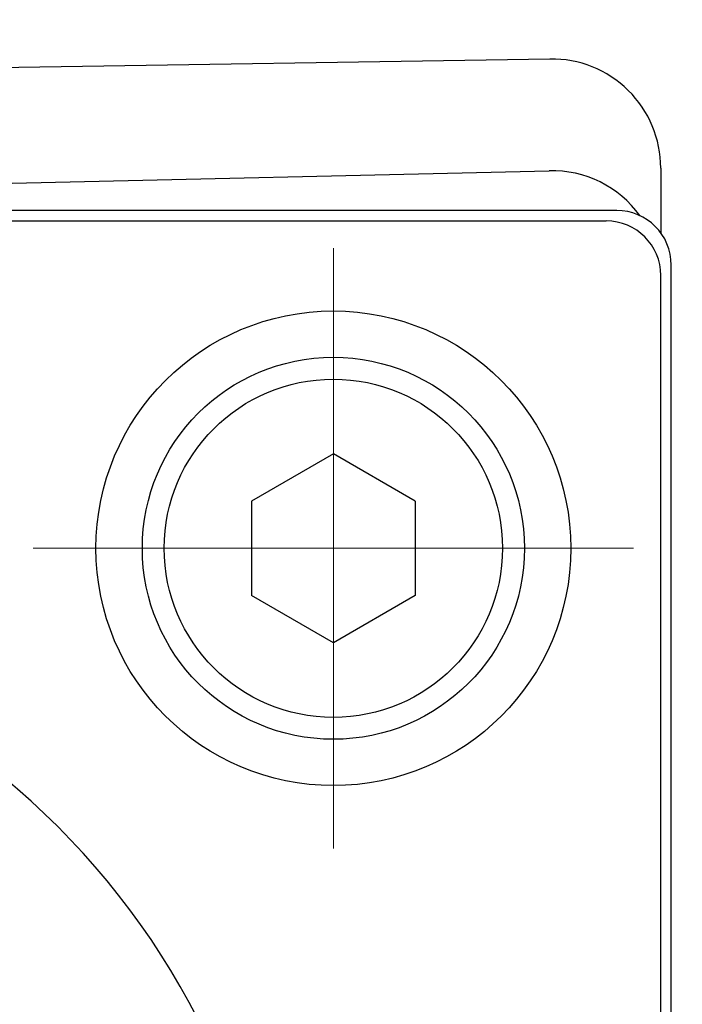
# Model space of a CAD drawing. Header units: millimetres. Extents: x 0 to 1300, y 0 to 891.
# Tile 37 of 141: x 608 to 620, y 285 to 303. Entities that reach past the tile are written whole.
import ezdxf

# ---------------------------------------------------------------- set-up
doc = ezdxf.new("R2010")
doc.units = ezdxf.units.MM
doc.header["$LTSCALE"] = 0.545669
doc.linetypes.add('CENTER', pattern=[50.8, 31.75, -6.35, 6.35, -6.35])
doc.layers.add('NoLayerName_001', color=7, linetype='Continuous')

# ---------------------------------------------------------------- blocks, each defined once
blk = doc.blocks.new('DIM_0002')
at = {"color": 3, "linetype": 'Continuous', "lineweight": 13}
blk.add_arc((55.593, 56.597), 55.593, 345, 255, dxfattribs=at)

msp = doc.modelspace()

# ---------------------------------------------------------------- linework, layer by layer
at = {"layer": 'NoLayerName_001', "color": 7, "linetype": 'Continuous', "lineweight": 25}
for p, q in [((618.06965259, 302.38832441), (559.56965259, 301.45232441)), ((586.43443057, 299.61283634), (618.05557767, 300.34143577)), ((620.10164849, 300.38858036), (620.10164849, 299.20201883)), ((620.10164849, 258.4690222), (620.10164849, 298.37265048)), ((614.10164849, 295.15288715), (612.60164849, 294.28686175)), ((615.60164849, 294.28686175), (614.10164849, 295.15288715)), ((612.60164849, 294.28686175), (612.60164849, 292.55481094)), ((615.60164849, 294.28686175), (615.60164849, 292.55481094)), ((614.10164849, 291.68878553), (612.60164849, 292.55481094)), ((615.60164849, 292.55481094), (614.10164849, 291.68878553))]:
    msp.add_line(p, q, dxfattribs=at)
at = {"layer": 'NoLayerName_001', "color": 110, "linetype": 'Continuous', "lineweight": 25}
for p, q in [((619.29364849, 299.61283634), (578.90964849, 299.61283634)), ((579.10164849, 299.42083634), (619.10164849, 299.42083634)), ((620.29364849, 258.22883634), (620.29364849, 298.61283634)), ((620.10164849, 258.42083634), (620.10164849, 298.42083634))]:
    msp.add_line(p, q, dxfattribs=at)
at = {"layer": 'NoLayerName_001', "color": 110, "linetype": 'CENTER', "lineweight": 13}
for p, q in [((614.10164849, 287.92083634), (614.10164849, 298.92083634)), ((619.60164849, 293.42083634), (608.60164849, 293.42083634))]:
    msp.add_line(p, q, dxfattribs=at)
at = {"layer": 'NoLayerName_001', "color": 110, "linetype": 'Continuous', "lineweight": 25}
msp.add_circle((614.10164849, 293.42083634), 4.35, dxfattribs=at)
at = {"layer": 'NoLayerName_001', "color": 7, "linetype": 'Continuous', "lineweight": 25}
for radius in [3.5, 3.1]:
    msp.add_circle((614.10164849, 293.42083634), radius, dxfattribs=at)
for centre, start, end in [((618.10164849, 300.38858036), 0, 90.916654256), ((618.10164849, 298.34196647), 36.000351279, 91.326541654)]:
    msp.add_arc(centre, 2, start, end, dxfattribs=at)
at = {"layer": 'NoLayerName_001', "color": 110, "linetype": 'Continuous', "lineweight": 25}
for centre in [(619.29364849, 298.61283634), (619.10164849, 298.42083634)]:
    msp.add_arc(centre, 1, 0, 90, dxfattribs=at)
at = {"layer": 'NoLayerName_001', "color": 60, "linetype": 'Continuous', "lineweight": 25}
msp.add_arc((599.15164849, 278.42083634), 14, 270, 90, dxfattribs=at)

# ---------------------------------------------------------------- block references
at = {"layer": 'NoLayerName_001', "color": 3, "linetype": 'Continuous', "lineweight": 13}
msp.add_blockref('DIM_0002', (543.50842285, 221.82417297), dxfattribs=at)

doc.saveas('drawing.dxf')
